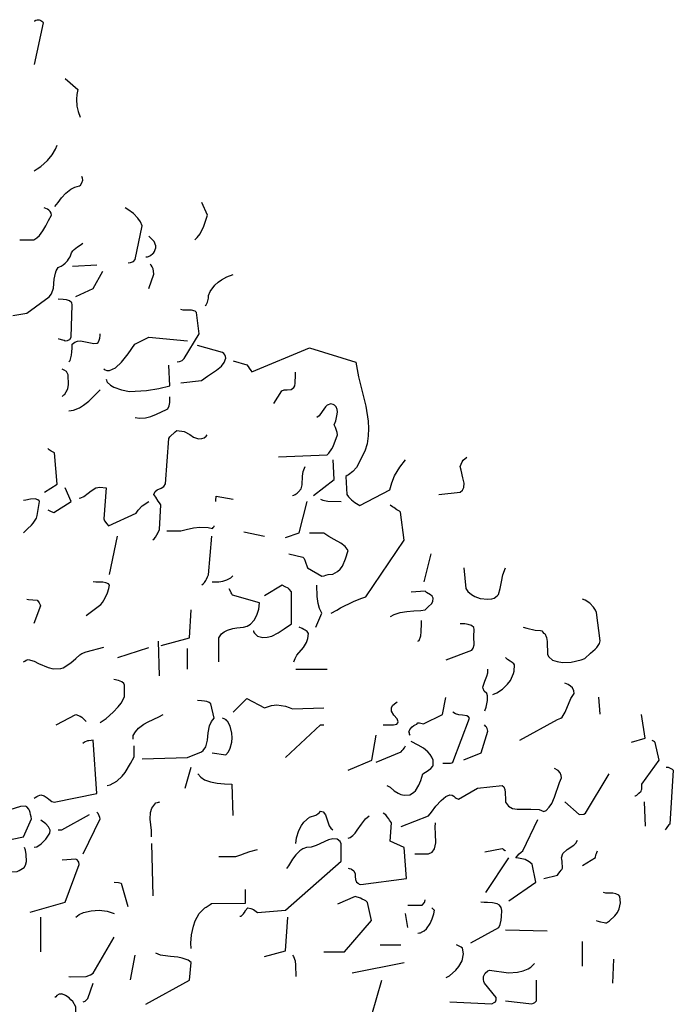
# Model space of a CAD drawing. Header units: metres. Extents: x 180716 to 180809, y 418548 to 418668.
# Tile 81 of 148: x 180727.6 to 180730.3, y 418621.79 to 418625.86. Entities that reach past the tile are written whole.
import ezdxf

# ---------------------------------------------------------------- set-up
doc = ezdxf.new("R2010")
doc.units = ezdxf.units.M
doc.layers.get('0').update_dxf_attribs({"color": 30, "lineweight": 0})
doc.layers.add('N-WE-GR-BOOM-SD', color=90, linetype='Continuous', lineweight=25)

# ---------------------------------------------------------------- blocks, each defined once
blk = doc.blocks.new('SGR-BOOM_S02_G_ZIJ-D')
at = {"flags": 128}
for points in [[(0.3502, 10.5323), (0.3536, 10.5323), (0.3569, 10.5345), (0.3625, 10.5356), (0.3636, 10.5367), (0.3714, 10.5356), (0.3747, 10.5345), (0.378, 10.5334), (0.3858, 10.5278), (0.3881, 10.5234), (0.3502, 10.351)], [(0.4792, 10.2932), (0.5315, 10.2487), (0.5271, 10.2276), (0.526, 10.2075), (0.5271, 10.1797), (0.5326, 10.1575), (0.5404, 10.1341)], [(0.3502, 9.9117), (0.3636, 9.9195), (0.378, 9.9295), (0.4058, 9.9551), (0.4248, 9.9773), (0.4392, 10.0007), (0.4459, 10.0174)], [(0.4359, 9.7638), (0.4492, 9.7805), (0.4637, 9.8005), (0.4815, 9.8194), (0.5015, 9.8361), (0.5182, 9.8439), (0.5382, 9.8495), (0.5426, 9.8528), (0.5482, 9.8617), (0.5515, 9.8728), (0.5504, 9.8817), (0.5471, 9.8884)], [(1.0142, 9.627), (1.0242, 9.6359), (1.0364, 9.6515), (1.052, 9.6826), (1.062, 9.7116), (1.0664, 9.7282), (1.0431, 9.7805)], [(0.2913, 9.627), (0.3491, 9.627), (0.3614, 9.6348), (0.3725, 9.6448), (0.3858, 9.6637), (0.3981, 9.6837), (0.4103, 9.706), (0.4225, 9.7282), (0.4214, 9.7371), (0.417, 9.7438), (0.4114, 9.7494), (0.4058, 9.7527), (0.3925, 9.7583)], [(0.7395, 9.5314), (0.7484, 9.5325), (0.7528, 9.5336), (0.7606, 9.537), (0.7684, 9.5447), (0.7973, 9.6849), (0.7906, 9.7004), (0.7795, 9.716), (0.7617, 9.7349), (0.7384, 9.7516), (0.7261, 9.7583)], [(0.2624, 9.3134), (0.3202, 9.3234), (0.4125, 9.3913), (0.4225, 9.4035), (0.4303, 9.4269), (0.4337, 9.4636), (0.4392, 9.4891), (0.4414, 9.498), (0.4492, 9.5125), (0.4559, 9.5147), (0.4615, 9.5169), (0.4703, 9.5225), (0.4792, 9.5303), (0.4881, 9.5392), (0.4926, 9.5458), (0.4959, 9.5503), (0.4993, 9.5559), (0.5048, 9.5725), (0.5104, 9.5814), (0.5159, 9.587), (0.5293, 9.597), (0.5404, 9.6048), (0.5515, 9.6126)], [(0.8118, 9.5559), (0.8195, 9.5559), (0.8229, 9.557), (0.8318, 9.5614), (0.8407, 9.5692), (0.844, 9.5714), (0.8474, 9.5781), (0.8507, 9.5859), (0.8529, 9.5926), (0.854, 9.6015), (0.8462, 9.6192), (0.8385, 9.6281), (0.8251, 9.6415)], [(0.5093, 9.518), (0.6094, 9.5225)], [(0.5226, 9.3924), (0.5949, 9.4246), (0.6338, 9.4969)], [(0.8251, 9.4246), (0.8451, 9.4847), (0.844, 9.4969), (0.8418, 9.5058), (0.8385, 9.5147), (0.834, 9.5214), (0.8296, 9.5258)], [(1.0575, 9.3546), (1.0609, 9.3579), (1.0664, 9.369), (1.0709, 9.3857), (1.0709, 9.3968), (1.0787, 9.4124), (1.0976, 9.4391), (1.1109, 9.4513), (1.1243, 9.4613), (1.1476, 9.4736), (1.1732, 9.4836)], [(0.4503, 9.2178), (0.4526, 9.2167), (0.467, 9.2133), (0.4748, 9.2111), (0.4792, 9.2089), (0.4881, 9.21), (0.4937, 9.2122), (0.4982, 9.2144), (0.5037, 9.2233), (0.5082, 9.3579), (0.5059, 9.3657), (0.497, 9.3735), (0.4848, 9.3779), (0.4703, 9.3801), (0.4503, 9.3813)], [(0.9419, 9.1221), (0.9508, 9.1233), (0.9552, 9.1244), (0.963, 9.1277), (0.9708, 9.1355), (1.032, 9.2378), (1.0219, 9.3257), (1.0164, 9.3312), (1.0008, 9.3357), (0.9663, 9.3357), (0.9563, 9.3379)], [(0.4937, 9.1221), (0.4993, 9.1277), (0.5048, 9.1488), (0.5059, 9.1633), (0.507, 9.1789), (0.5082, 9.1944), (0.5182, 9.2033), (0.5293, 9.2078), (0.5415, 9.2089), (0.576, 9.2022), (0.5971, 9.1978), (0.6116, 9.1989), (0.6149, 9.2022), (0.6194, 9.2111), (0.6216, 9.22), (0.6227, 9.2311), (0.6227, 9.2378)], [(0.6383, 9.0932), (0.6405, 9.0921), (0.6438, 9.0888), (0.6505, 9.0854), (0.6616, 9.0854), (0.6872, 9.0977), (0.7117, 9.1199), (0.7395, 9.1544), (0.7673, 9.1944), (0.8251, 9.2245), (0.9841, 9.2089)], [(0.9563, 9.0354), (1.042, 9.0443), (1.0675, 9.0632), (1.1042, 9.0877), (1.1243, 9.1043), (1.1354, 9.1188), (1.1432, 9.1366), (1.1421, 9.1444), (1.1387, 9.1511), (1.1343, 9.1566), (1.1287, 9.16), (1.0264, 9.1889)], [(1.1732, 9.1266), (1.2299, 9.1088), (1.2355, 9.1021), (1.2399, 9.0954), (1.2466, 9.0854), (1.2499, 9.0799), (1.489, 9.18), (1.6803, 9.1199), (1.6914, 9.0599), (1.7215, 8.9386), (1.7315, 8.8764), (1.7326, 8.8463), (1.7315, 8.8152), (1.727, 8.7829), (1.7181, 8.7518), (1.6836, 8.6851), (1.6681, 8.6684), (1.6503, 8.6551), (1.6447, 8.6517), (1.6392, 8.6473), (1.6436, 8.5739), (1.6503, 8.5639), (1.6625, 8.5516), (1.6759, 8.5405), (1.697, 8.5272), (1.8204, 8.5928), (1.8293, 8.6217), (1.8405, 8.6506), (1.8616, 8.6862), (1.8849, 8.7173)], [(0.4659, 8.9787), (0.4692, 8.9809), (0.4726, 8.9854), (0.477, 8.9887), (0.4826, 8.9976), (0.4859, 9.002), (0.4904, 9.012), (0.4926, 9.0265), (0.4915, 9.0676), (0.4837, 9.0821), (0.4748, 9.0877), (0.4659, 9.0921)], [(0.6483, 9.0499), (0.6494, 9.0465), (0.6516, 9.041), (0.6527, 9.0376), (0.6661, 9.0254), (0.6805, 9.0165), (0.7117, 9.0054), (0.745, 8.9998), (0.8151, 9.0031), (0.8663, 9.012), (0.9119, 9.022), (0.9074, 9.1077)], [(1.3411, 8.9498), (1.3745, 9.002), (1.3834, 9.0054), (1.3967, 9.0065), (1.4123, 9.0076), (1.4245, 9.0154), (1.4279, 9.022), (1.4301, 9.0343), (1.4312, 9.0688), (1.4312, 9.0788)], [(0.4937, 8.9197), (0.5137, 8.922), (0.5382, 8.932), (0.5538, 8.942), (0.576, 8.9598), (0.6227, 9.0054)], [(0.7684, 8.8919), (0.7862, 8.8886), (0.8107, 8.8908), (0.8329, 8.8964), (0.8562, 8.9053), (0.8974, 8.9242), (0.903, 8.9275), (0.9085, 8.9398), (0.9119, 8.9542), (0.9119, 8.9776)], [(1.36, 8.7285), (1.5613, 8.7374), (1.5691, 8.744), (1.5813, 8.7618), (1.5869, 8.7718), (1.6047, 8.8196), (1.6036, 8.8297), (1.5958, 8.8497), (1.5913, 8.8619), (1.5969, 8.8775), (1.6036, 8.9053), (1.6047, 8.9153), (1.6036, 8.9253), (1.5991, 8.9364), (1.5958, 8.9386), (1.5925, 8.942), (1.5869, 8.9453), (1.5769, 8.9487), (1.5624, 8.9431), (1.5546, 8.9364), (1.5413, 8.9164), (1.5291, 8.8986), (1.5191, 8.8919)], [(0.8407, 8.3859), (0.8462, 8.3904), (0.8518, 8.3971), (0.8574, 8.4059), (0.8607, 8.4104), (0.8685, 8.4282), (0.874, 8.5305), (0.8685, 8.5383), (0.8629, 8.5461), (0.8529, 8.5616), (0.8451, 8.5739), (0.8507, 8.585), (0.8596, 8.5928), (0.8752, 8.5995), (0.8863, 8.6061), (0.8929, 8.6172), (0.9074, 8.8052), (0.9119, 8.8119), (0.933, 8.8319), (0.9408, 8.8374), (0.9708, 8.8341), (0.9941, 8.8208), (1.0086, 8.8108), (1.0297, 8.8041), (1.0442, 8.8052), (1.0531, 8.8074), (1.062, 8.8141), (1.0653, 8.8196)], [(0.3936, 8.5828), (0.4459, 8.6161), (0.4348, 8.7462), (0.4214, 8.7529), (0.4125, 8.7585), (0.407, 8.764)], [(1.5057, 8.5694), (1.5913, 8.635), (1.5869, 8.7173)], [(2.0239, 8.5739), (2.1118, 8.5828), (2.1218, 8.5906), (2.1263, 8.6017), (2.1274, 8.6206), (2.1229, 8.6428), (2.1151, 8.674), (2.1118, 8.6895), (2.1196, 8.7084), (2.124, 8.7151), (2.1396, 8.7273)], [(1.419, 8.5694), (1.4234, 8.5705), (1.4301, 8.5739), (1.4379, 8.5794), (1.4434, 8.5839), (1.4546, 8.5961), (1.459, 8.6139), (1.4601, 8.6484), (1.4623, 8.6684), (1.4712, 8.6895)], [(0.407, 8.5105), (0.4103, 8.5083), (0.4203, 8.5027), (0.4325, 8.4983), (0.5037, 8.5438), (0.4792, 8.6006)], [(0.5371, 8.5583), (0.5437, 8.5594), (0.556, 8.565), (0.5738, 8.5783), (0.586, 8.5883), (0.606, 8.6006), (0.6216, 8.6039), (0.6483, 8.6006), (0.6383, 8.4727), (0.6416, 8.4649), (0.6505, 8.4515), (0.6572, 8.4438), (0.7728, 8.496), (0.7806, 8.5083), (0.7973, 8.5261), (0.8251, 8.545)], [(0.3069, 8.4148), (0.3224, 8.4315), (0.3391, 8.4471), (0.3469, 8.4549), (0.3603, 8.4749), (0.3636, 8.4871), (0.3725, 8.5438), (0.3714, 8.5472), (0.3658, 8.5516), (0.3547, 8.555), (0.3358, 8.5539), (0.3158, 8.5505), (0.3069, 8.5483)], [(1.1009, 8.545), (1.102, 8.5483), (1.1031, 8.5661), (1.1732, 8.5539)], [(1.5346, 8.5539), (1.5435, 8.5494), (1.5647, 8.5461), (1.6203, 8.545)], [(1.3889, 8.3948), (1.4457, 8.4148), (1.479, 8.5438)], [(1.578, 8.0823), (1.6014, 8.0946), (1.6169, 8.1046), (1.6703, 8.1313), (1.7003, 8.1435), (1.7215, 8.1502), (1.8805, 8.3848), (1.8649, 8.5005), (1.8605, 8.5038), (1.8494, 8.5105), (1.8371, 8.5194), (1.8316, 8.5227), (1.8227, 8.5294)], [(0.8985, 8.4237), (0.9563, 8.4237), (0.9786, 8.4282), (1.0097, 8.436), (1.0353, 8.4382), (1.0698, 8.4371), (1.0876, 8.4326), (1.0909, 8.4371), (1.0942, 8.4404), (1.0953, 8.4438)], [(0.6616, 8.2425), (0.695, 8.4015)], [(1.0431, 8.1991), (1.0486, 8.2035), (1.0542, 8.2091), (1.0598, 8.218), (1.0631, 8.2225), (1.0675, 8.2325), (1.0709, 8.2414), (1.0853, 8.4004)], [(1.2166, 8.4193), (1.3022, 8.4015)], [(1.4034, 8.3281), (1.4612, 8.3136), (1.4668, 8.3092), (1.4712, 8.297), (1.4801, 8.2703), (1.5391, 8.2358), (1.5491, 8.2369), (1.5569, 8.2402), (1.5658, 8.2425), (1.5858, 8.2436), (1.6047, 8.2547), (1.6158, 8.2647), (1.6247, 8.2769), (1.6381, 8.307), (1.6481, 8.3414), (1.6358, 8.3581), (1.618, 8.3715), (1.5902, 8.387), (1.5691, 8.3993), (1.548, 8.4137), (1.489, 8.4137)], [(1.9628, 8.2124), (1.9917, 8.3281)], [(2.1263, 8.2703), (2.1352, 8.1846), (2.1429, 8.1724), (2.1585, 8.1591), (2.1719, 8.1513), (2.1941, 8.1435), (2.2264, 8.1402), (2.2419, 8.1413), (2.2519, 8.1446), (2.2642, 8.1546), (2.2697, 8.1602), (2.2775, 8.1846), (2.282, 8.2124), (2.2875, 8.2414), (2.2986, 8.2703)], [(1.0865, 8.2124), (1.1143, 8.2124), (1.1309, 8.2147), (1.1476, 8.2202), (1.1632, 8.228), (1.1721, 8.2369)], [(0.566, 8.0734), (0.626, 8.119), (0.6327, 8.1268), (0.6438, 8.1457), (0.6538, 8.1668), (0.6594, 8.1846), (0.6616, 8.198), (0.6572, 8.2035), (0.6472, 8.208), (0.6338, 8.2102), (0.6049, 8.2102), (0.5949, 8.2124)], [(1.2555, 8.01), (1.2566, 8.0089), (1.2577, 8.0056), (1.2611, 8), (1.2733, 7.9878), (1.2955, 7.9822), (1.3144, 7.9834), (1.3333, 7.9878), (1.3589, 8.0011), (1.3834, 8.0178), (1.4145, 8.039), (1.4145, 8.1713), (1.4045, 8.1824), (1.4001, 8.1858), (1.3878, 8.1913), (1.3756, 8.198), (1.3033, 8.1546)], [(1.5146, 8.0245), (1.5391, 8.0823), (1.5302, 8.1012), (1.5246, 8.1224), (1.5202, 8.1513), (1.5191, 8.198)], [(1.1143, 7.881), (1.1143, 7.9811), (1.1254, 7.9967), (1.1365, 8.0056), (1.1498, 8.0123), (1.1721, 8.0189), (1.1877, 8.0223), (1.2155, 8.0245), (1.231, 8.0289), (1.2444, 8.0367), (1.2599, 8.0534), (1.2711, 8.0745), (1.2788, 8.099), (1.2822, 8.1257), (1.171, 8.1568), (1.1676, 8.1624), (1.1643, 8.1668), (1.1621, 8.1735), (1.1565, 8.1835)], [(1.8238, 8.069), (1.8393, 8.0768), (1.8638, 8.0857), (1.8916, 8.0901), (1.9205, 8.0923), (1.9494, 8.0934), (1.9672, 8.0957), (1.9806, 8.1101), (1.9928, 8.1213), (1.9984, 8.1313), (2.0006, 8.1446), (1.9961, 8.1524), (1.9895, 8.158), (1.9728, 8.168), (1.9672, 8.1735), (1.9094, 8.1691)], [(0.3202, 8.1402), (0.3269, 8.139), (0.3625, 8.1357), (0.3691, 8.1301), (0.3714, 8.1257), (0.3758, 8.1168), (0.3769, 8.1124), (0.3491, 8.0401)], [(2.372, 8.0245), (2.3876, 8.0201), (2.421, 8.0123), (2.4443, 8.0112), (2.4488, 8.01), (2.4532, 8.0045), (2.4566, 8), (2.4621, 7.9978), (2.4688, 7.9822), (2.471, 7.9656), (2.4721, 7.9111), (2.4777, 7.9022), (2.4933, 7.8888), (2.5122, 7.8822), (2.5344, 7.8788), (2.57, 7.8799), (2.6122, 7.8899), (2.6267, 7.8955), (2.6501, 7.9166), (2.669, 7.9333), (2.6768, 7.94), (2.6823, 7.9489), (2.6879, 7.9567), (2.6901, 7.9678), (2.6745, 8.0857), (2.6712, 8.0946), (2.6623, 8.1079), (2.6478, 8.1235), (2.6278, 8.1357), (2.6167, 8.1402)], [(0.8752, 7.9489), (0.993, 7.9811), (0.9997, 8.0968)], [(1.4234, 7.881), (1.429, 7.8955), (1.4368, 7.9088), (1.4635, 7.94), (1.4768, 7.9611), (1.4824, 7.9778), (1.4846, 7.9989), (1.479, 8.0067), (1.4712, 8.0123), (1.4657, 8.0156), (1.459, 8.0189), (1.4457, 8.0245)], [(1.9372, 7.9667), (1.9417, 7.97), (1.9494, 7.9889), (1.9506, 8.0056), (1.9517, 8.0401), (1.9517, 8.0523)], [(2.054, 7.8899), (2.1596, 7.93), (2.1652, 7.9378), (2.1696, 7.9522), (2.1685, 7.9856), (2.1696, 8.0145), (2.1674, 8.0234), (2.1585, 8.0312), (2.1452, 8.0356), (2.1307, 8.0378), (2.1118, 8.039)], [(0.3069, 7.881), (0.3113, 7.8844), (0.318, 7.8877), (0.3258, 7.891), (0.3502, 7.8844), (0.368, 7.8744), (0.4081, 7.8577), (0.4292, 7.8521), (0.4603, 7.8532), (0.4703, 7.8566), (0.5015, 7.8766), (0.5226, 7.8955), (0.5393, 7.91), (0.5471, 7.9155), (0.566, 7.9233), (0.6383, 7.9422)], [(0.6961, 7.8988), (0.8251, 7.9411)], [(0.8685, 7.8232), (0.864, 7.9667)], [(0.9841, 7.851), (0.9841, 7.9366)], [(2.2464, 7.7465), (2.2631, 7.7531), (2.2864, 7.7687), (2.3075, 7.7887), (2.3198, 7.8043), (2.332, 7.8332), (2.3353, 7.8432), (2.3364, 7.8688), (2.3331, 7.8733), (2.3264, 7.8788), (2.3187, 7.8844), (2.3075, 7.891), (2.2986, 7.8988)], [(1.4323, 7.851), (1.5613, 7.851)], [(2.213, 7.6786), (2.2186, 7.6942), (2.2252, 7.722), (2.2252, 7.7409), (2.2219, 7.7509), (2.2108, 7.7598), (2.2063, 7.7709), (2.2052, 7.7765), (2.213, 7.801), (2.2219, 7.8221), (2.2264, 7.8354), (2.2264, 7.851)], [(0.6227, 7.6308), (0.6483, 7.6475), (0.6772, 7.6731), (0.6983, 7.6953), (0.7106, 7.7109), (0.7239, 7.7365), (0.7239, 7.7854), (0.7206, 7.7921), (0.7128, 7.7987), (0.6994, 7.8043), (0.6805, 7.8076)], [(2.3576, 7.5574), (2.5144, 7.643), (2.5277, 7.6486), (2.5333, 7.6531), (2.5455, 7.6731), (2.5689, 7.7298), (2.5822, 7.7498), (2.5811, 7.7609), (2.5755, 7.7732), (2.5678, 7.7809), (2.5578, 7.7876), (2.5444, 7.7932)], [(0.7973, 7.4807), (0.9841, 7.4851), (1.042, 7.5096), (1.0498, 7.5152), (1.0598, 7.5296), (1.0675, 7.5574), (1.0698, 7.5874), (1.0753, 7.6164), (1.0831, 7.6342), (1.0953, 7.6486), (1.0809, 7.7076), (1.0742, 7.7131), (1.0642, 7.7176), (1.0542, 7.7187), (1.042, 7.7198), (1.0264, 7.7209)], [(1.1732, 7.6731), (1.2299, 7.7298), (1.3022, 7.6909), (1.3322, 7.7009), (1.3534, 7.7031), (1.3901, 7.6975), (1.4045, 7.6931), (1.4179, 7.6864), (1.548, 7.6909)], [(1.7937, 7.6208), (1.836, 7.6208), (1.8494, 7.6241), (1.8538, 7.6297), (1.8549, 7.633), (1.8505, 7.6453), (1.8371, 7.6608), (1.8271, 7.6775), (1.8282, 7.6931), (1.8338, 7.702), (1.846, 7.712), (1.8505, 7.7164)], [(1.905, 7.5774), (1.905, 7.5785), (1.9027, 7.5819), (1.9016, 7.5874), (1.8994, 7.5908), (1.9038, 7.6019), (1.9127, 7.6119), (1.9205, 7.6175), (1.9261, 7.6208), (1.9328, 7.6241), (1.9372, 7.6297), (1.9439, 7.6286), (1.9606, 7.6253), (2.0384, 7.6631), (2.0529, 7.7342)], [(2.6834, 7.7354), (2.689, 7.6653)], [(0.4414, 7.6208), (0.5226, 7.6631), (0.5404, 7.6564), (0.5471, 7.6519), (0.566, 7.6342)], [(0.7595, 7.5619), (0.7595, 7.5763), (0.7695, 7.5919), (0.7817, 7.6064), (0.804, 7.623), (0.8218, 7.633), (0.8663, 7.6542), (0.884, 7.6631)], [(2.0395, 7.4618), (2.0718, 7.4629), (2.0773, 7.464), (2.0818, 7.4662), (2.1507, 7.6486), (2.1463, 7.6542), (2.1396, 7.6575), (2.1218, 7.6608), (2.1062, 7.662), (2.0918, 7.6664), (2.0818, 7.6731)], [(2.8191, 7.5485), (2.8758, 7.5663), (2.8614, 7.6642)], [(1.0865, 7.5051), (1.1432, 7.4963), (1.1532, 7.5085), (1.161, 7.5241), (1.1676, 7.5496), (1.1687, 7.5674), (1.1676, 7.5863), (1.161, 7.6152), (1.1498, 7.6364), (1.1476, 7.6375), (1.1443, 7.6408), (1.1365, 7.6453), (1.1287, 7.6486)], [(1.3889, 7.4851), (1.5346, 7.6208), (1.548, 7.6208)], [(2.1263, 7.4762), (2.1985, 7.5051), (2.2264, 7.5952), (2.2252, 7.5997), (2.223, 7.6052), (2.2208, 7.6108), (2.2175, 7.6141), (2.2119, 7.6208)], [(1.6492, 7.4329), (1.7459, 7.4751), (1.7648, 7.5774)], [(0.3502, 7.3172), (0.3547, 7.3205), (0.3614, 7.3239), (0.3669, 7.3272), (0.3736, 7.3294), (0.378, 7.3317), (0.3914, 7.3272), (0.4036, 7.3194), (0.4114, 7.3139), (0.4236, 7.3039), (0.4337, 7.3005), (0.6094, 7.3372), (0.5949, 7.5574), (0.586, 7.5563), (0.5771, 7.5552), (0.5716, 7.5541), (0.5582, 7.5485), (0.5515, 7.5441)], [(0.6527, 7.3706), (0.665, 7.3728), (0.6928, 7.3873), (0.715, 7.4084), (0.7272, 7.424), (0.7484, 7.4607), (0.7639, 7.4885), (0.7639, 7.5341)], [(1.7648, 7.4662), (1.8671, 7.5085), (1.8716, 7.514), (1.876, 7.5185), (1.8816, 7.5252), (1.8849, 7.5341)], [(1.8082, 7.3706), (1.8215, 7.3628), (1.8393, 7.3483), (1.8549, 7.3383), (1.866, 7.3328), (1.8794, 7.3294), (1.9038, 7.3317), (1.915, 7.3383), (1.9205, 7.3428), (1.9272, 7.3483), (1.9405, 7.3717), (1.9483, 7.3906), (1.9572, 7.4184), (1.9683, 7.4251), (1.975, 7.4295), (1.9806, 7.4329), (1.9906, 7.4406), (1.9984, 7.4495), (1.9995, 7.4529), (2.0006, 7.4607), (2.0006, 7.4751), (1.995, 7.4874), (1.9873, 7.4985), (1.9772, 7.5096), (1.9594, 7.5241), (1.9383, 7.5363), (1.9094, 7.5519)], [(2.8336, 7.3272), (2.8369, 7.3272), (2.8413, 7.3294), (2.8469, 7.335), (2.8502, 7.3383), (2.8591, 7.3461), (2.8614, 7.3517), (2.8625, 7.355), (2.8625, 7.375), (2.9348, 7.4751), (2.9181, 7.5474), (2.9147, 7.5507), (2.9103, 7.553), (2.9081, 7.5541), (2.9058, 7.5563)], [(0.9752, 7.3595), (0.9997, 7.4451)], [(1.0275, 7.4184), (1.0397, 7.4039), (1.0542, 7.3939), (1.0798, 7.385), (1.1076, 7.3795), (1.1376, 7.3773), (1.1676, 7.3761), (1.1721, 7.246)], [(1.8671, 7.2004), (1.9806, 7.2449), (1.9928, 7.2594), (2.0106, 7.2838), (2.0328, 7.3083), (2.0529, 7.3239), (2.0684, 7.3317), (2.0784, 7.3294), (2.0851, 7.3261), (2.0907, 7.3205), (2.0951, 7.3172), (2.104, 7.3128), (2.183, 7.3595), (2.2853, 7.3695), (2.292, 7.3639), (2.2964, 7.3539), (2.2975, 7.3406), (2.2986, 7.3105), (2.2986, 7.3016), (2.3109, 7.2838), (2.3276, 7.2749), (2.3465, 7.2716), (2.4032, 7.2727), (2.4376, 7.2705), (2.4577, 7.2627), (2.4666, 7.2672), (2.4799, 7.2805), (2.4899, 7.295), (2.501, 7.3217), (2.5222, 7.3817), (2.5311, 7.4017), (2.5288, 7.4117), (2.5244, 7.4229), (2.5166, 7.4318), (2.501, 7.4406)], [(2.5444, 7.3027), (2.6034, 7.2505), (2.6234, 7.2516), (2.63, 7.2549), (2.7279, 7.4184)], [(2.9637, 7.4462), (2.9715, 7.4451), (2.977, 7.4429), (2.9881, 7.4373), (2.9926, 7.4329), (2.9781, 7.2104), (2.9737, 7.2071), (2.9692, 7.2004), (2.9626, 7.1915), (2.9592, 7.1871)], [(0.1178, 7.1193), (0.3058, 7.1571), (0.3391, 7.2316), (0.338, 7.2405), (0.3358, 7.2494), (0.3336, 7.2583), (0.3313, 7.2672), (0.3291, 7.2727), (0.3202, 7.2816), (0.3147, 7.2838), (0.2946, 7.2827), (0.2502, 7.2694), (0.2346, 7.2683), (0.219, 7.2727), (0.2101, 7.2827), (0.1979, 7.2883), (0.179, 7.2905), (0.1512, 7.2872), (0.1312, 7.2827), (0.1178, 7.2827)], [(0.8362, 7.1582), (0.8351, 7.1838), (0.8296, 7.2305), (0.8318, 7.2583), (0.8373, 7.2761), (0.854, 7.2983), (0.8607, 7.2994), (0.864, 7.3005), (0.8674, 7.3016), (0.8685, 7.3027)], [(2.8725, 7.3027), (2.8769, 7.2015)], [(0.4503, 7.1871), (0.4648, 7.1871), (0.5793, 7.2494)], [(0.5526, 7.087), (0.6227, 7.2316), (0.6216, 7.2382), (0.6194, 7.2449), (0.6149, 7.2538), (0.6094, 7.2594)], [(1.4323, 7.1304), (1.4345, 7.1537), (1.4445, 7.1838), (1.4557, 7.2049), (1.4657, 7.2182), (1.489, 7.2394), (1.5146, 7.2471), (1.5235, 7.2527), (1.5302, 7.2583), (1.5335, 7.2638), (1.5446, 7.2605), (1.5546, 7.2483), (1.5702, 7.2038), (1.5769, 7.1938), (1.5858, 7.1871)], [(1.6492, 7.0281), (1.6525, 7.0269), (1.6592, 7.0247), (1.6625, 7.0236), (1.6725, 7.0169), (1.677, 7.0047), (1.6781, 6.9936), (1.6792, 6.9814), (1.6836, 6.9702), (1.6892, 6.9658), (1.6937, 6.9624), (1.7003, 6.9602), (1.8894, 6.9858), (1.8805, 7.1137), (1.8227, 7.1393), (1.8282, 7.216), (1.8193, 7.226), (1.816, 7.2316), (1.8104, 7.2405), (1.8038, 7.2483), (1.7937, 7.2549)], [(0.3502, 7.1148), (0.3614, 7.117), (0.3792, 7.1281), (0.3992, 7.1482), (0.4159, 7.1726), (0.417, 7.1849), (0.4103, 7.1993), (0.3981, 7.2116), (0.378, 7.226)], [(1.6492, 7.1526), (1.657, 7.1548), (1.6681, 7.1626), (1.6781, 7.1726), (1.6859, 7.1849), (1.7037, 7.2104), (1.7203, 7.2316), (1.7348, 7.2449)], [(1.9239, 7.087), (1.9806, 7.087), (1.9961, 7.0948), (2.005, 7.1081), (2.0106, 7.1326), (2.0095, 7.1704), (2.0084, 7.1982), (2.0095, 7.216)], [(2.3131, 6.8935), (2.4243, 6.9702), (2.4087, 7.0447), (2.3965, 7.0548), (2.3798, 7.0636), (2.3531, 7.0692), (2.342, 7.0703), (2.3476, 7.0781), (2.3554, 7.087), (2.3643, 7.0948), (2.3709, 7.1003), (2.4332, 7.2293)], [(0.8362, 7.1304), (0.8407, 6.9135)], [(1.201, 6.8301), (1.2066, 6.8301), (1.2099, 6.8334), (1.2155, 6.839), (1.2221, 6.849), (1.2232, 6.8523), (1.2344, 6.8635), (1.2466, 6.8612), (1.2566, 6.8568), (1.2622, 6.8535), (1.2733, 6.8446), (1.3889, 6.8546), (1.6203, 7.057), (1.6203, 7.1293), (1.6158, 7.1382), (1.6025, 7.1482), (1.5858, 7.1493), (1.5669, 7.1448), (1.5157, 7.1215), (1.4957, 7.1148), (1.4757, 7.1137), (1.4612, 7.1081), (1.449, 7.1003), (1.4323, 7.0837), (1.419, 7.0648), (1.4023, 7.0381), (1.3934, 7.0269)], [(2.4577, 6.9847), (2.5144, 6.9991), (2.5199, 7.008), (2.5244, 7.0147), (2.5288, 7.0192), (2.5322, 7.0225), (2.5344, 7.0281), (2.5333, 7.0559), (2.5322, 7.0648), (2.53, 7.0703), (2.5366, 7.0881), (2.5544, 7.1048), (2.5811, 7.1226), (2.59, 7.1315), (2.5967, 7.1437)], [(0.1612, 7.0281), (0.1957, 7.0225), (0.2246, 7.0169), (0.2524, 7.0125), (0.2802, 7.0147), (0.2891, 7.0181), (0.3091, 7.0314), (0.3147, 7.0403), (0.3191, 7.0559), (0.318, 7.0848), (0.3147, 7.1026), (0.3102, 7.1137)], [(1.1143, 7.0759), (1.1843, 7.077), (1.2043, 7.0826), (1.2232, 7.0903), (1.2421, 7.097), (1.2733, 7.1048)], [(2.213, 7.0959), (2.2853, 7.1092), (2.2875, 7.1081), (2.2909, 7.1048), (2.2975, 7.1015), (2.2986, 7.1003)], [(2.6178, 7.0392), (2.6712, 7.0725), (2.6723, 7.0826), (2.6745, 7.0892), (2.6768, 7.0926), (2.679, 7.1003)], [(0.3347, 6.8457), (0.4792, 6.8879), (0.536, 7.0436), (0.5349, 7.0525), (0.5326, 7.057), (0.5282, 7.0625), (0.5226, 7.0659), (0.4659, 7.0614)], [(2.2175, 6.928), (2.3131, 7.0714)], [(0.6816, 6.9702), (0.6994, 6.9691), (0.705, 6.9669), (0.7106, 6.9658), (0.7384, 6.869)], [(0.9997, 6.6955), (0.9986, 6.7178), (1.0008, 6.7523), (1.0086, 6.7878), (1.0164, 6.8101), (1.0331, 6.8401), (1.0564, 6.8635), (1.062, 6.8668), (1.0698, 6.8724), (1.0787, 6.8779), (1.0842, 6.8824), (1.2244, 6.8835), (1.2244, 6.9402)], [(2.6745, 6.8112), (2.6768, 6.8101), (2.6912, 6.8068), (2.7068, 6.8034), (2.7123, 6.8023), (2.7168, 6.8023), (2.729, 6.8101), (2.7513, 6.8312), (2.7613, 6.8446), (2.7691, 6.8601), (2.7746, 6.8846), (2.7713, 6.9113), (2.7668, 6.9169), (2.7557, 6.9224), (2.7424, 6.9246), (2.7134, 6.9246), (2.7034, 6.9269)], [(1.548, 6.6822), (1.6336, 6.6822), (1.7448, 6.8112), (1.7281, 6.8857), (1.7215, 6.8924), (1.7159, 6.8957), (1.7059, 6.9002), (1.6992, 6.9035), (1.677, 6.9113), (1.6047, 6.879)], [(1.8949, 6.8746), (1.955, 6.8757), (1.9639, 6.8857), (1.965, 6.8902), (1.9672, 6.8968)], [(2.1552, 6.72), (2.2719, 6.7834), (2.2775, 6.7945), (2.2808, 6.8134), (2.282, 6.8279), (2.2842, 6.8535), (2.2808, 6.8657), (2.2742, 6.8746), (2.2642, 6.8802), (2.2453, 6.8846), (2.2252, 6.8857), (2.2108, 6.8857), (2.1974, 6.8879)], [(0.5226, 6.8257), (0.5371, 6.8368), (0.5549, 6.8446), (0.586, 6.8523), (0.6194, 6.8546), (0.6527, 6.8501), (0.6816, 6.8401)], [(1.9372, 6.7589), (1.9439, 6.76), (1.9472, 6.7612), (1.9506, 6.7623), (1.9517, 6.7634), (1.9628, 6.7689), (1.9717, 6.7767), (1.9873, 6.799), (1.9961, 6.8179), (2.0028, 6.839), (2.005, 6.8546), (2.0028, 6.8557), (2.0006, 6.859), (1.9984, 6.8601), (1.995, 6.8635)], [(0.378, 6.6822), (0.378, 6.8257)], [(1.3033, 6.6622), (1.3889, 6.6866), (1.399, 6.8257)], [(1.8949, 6.7823), (1.886, 6.8401)], [(2.2986, 6.7734), (2.471, 6.7689)], [(0.4937, 6.5799), (0.5004, 6.5788), (0.566, 6.5799), (0.5838, 6.5866), (0.5949, 6.5943), (0.6816, 6.7434)], [(2.6178, 6.6233), (2.6178, 6.7245)], [(1.7804, 6.7111), (1.866, 6.7111)], [(2.054, 6.5754), (2.0673, 6.5832), (2.094, 6.6066), (2.1062, 6.621), (2.1196, 6.6455), (2.1252, 6.6744), (2.1207, 6.6967), (2.1151, 6.7011), (2.1018, 6.7078), (2.0962, 6.7111)], [(0.7484, 6.5665), (0.7684, 6.6677)], [(0.8118, 6.4653), (0.993, 6.5654), (0.9997, 6.6377), (0.9875, 6.6477), (0.963, 6.6566), (0.9441, 6.66), (0.9141, 6.6622), (0.8829, 6.6666), (0.8729, 6.6689), (0.854, 6.6766)], [(1.419, 6.6677), (1.4223, 6.6633), (1.4301, 6.6444), (1.4312, 6.6266), (1.4323, 6.5799)], [(1.6647, 6.5955), (1.8805, 6.6377)], [(2.7424, 6.5521), (2.7468, 6.6522)], [(2.0684, 6.4753), (2.243, 6.4665), (2.2519, 6.472), (2.2575, 6.4753), (2.2608, 6.4842), (2.2597, 6.4931), (2.2119, 6.5532), (2.2097, 6.5599), (2.2086, 6.5677), (2.2074, 6.5799), (2.2152, 6.5943), (2.2264, 6.6032), (2.233, 6.6066), (2.312, 6.5955), (2.3487, 6.5977), (2.372, 6.6032), (2.3932, 6.6121), (2.4032, 6.6188), (2.4187, 6.6344)], [(1.7459, 6.422), (1.7882, 6.5654)], [(2.2986, 6.4798), (2.4076, 6.4665), (2.4143, 6.4698), (2.4199, 6.472), (2.4276, 6.4798), (2.4276, 6.5654)], [(0.5526, 6.4753), (0.5571, 6.4765), (0.5615, 6.4787), (0.5727, 6.4898), (0.5949, 6.5521)], [(0.2635, 6.3552), (0.2746, 6.3652), (0.298, 6.3797), (0.3102, 6.3853), (0.338, 6.3908), (0.4303, 6.3853), (0.4926, 6.3775), (0.5059, 6.3786), (0.5137, 6.3842), (0.5215, 6.4031), (0.5226, 6.4275), (0.5226, 6.4553), (0.5104, 6.4765), (0.5026, 6.4842), (0.4948, 6.492), (0.4804, 6.5009), (0.4648, 6.5087), (0.4615, 6.5076), (0.4537, 6.5065), (0.4448, 6.5009), (0.4403, 6.4965), (0.4359, 6.4931)]]:
    blk.add_lwpolyline(points, dxfattribs=at)

msp = doc.modelspace()

# ---------------------------------------------------------------- block references
at = {"layer": 'N-WE-GR-BOOM-SD'}
msp.add_blockref('SGR-BOOM_S02_G_ZIJ-D', (180727.3124, 418615.32), dxfattribs=at)

doc.saveas('drawing.dxf')
